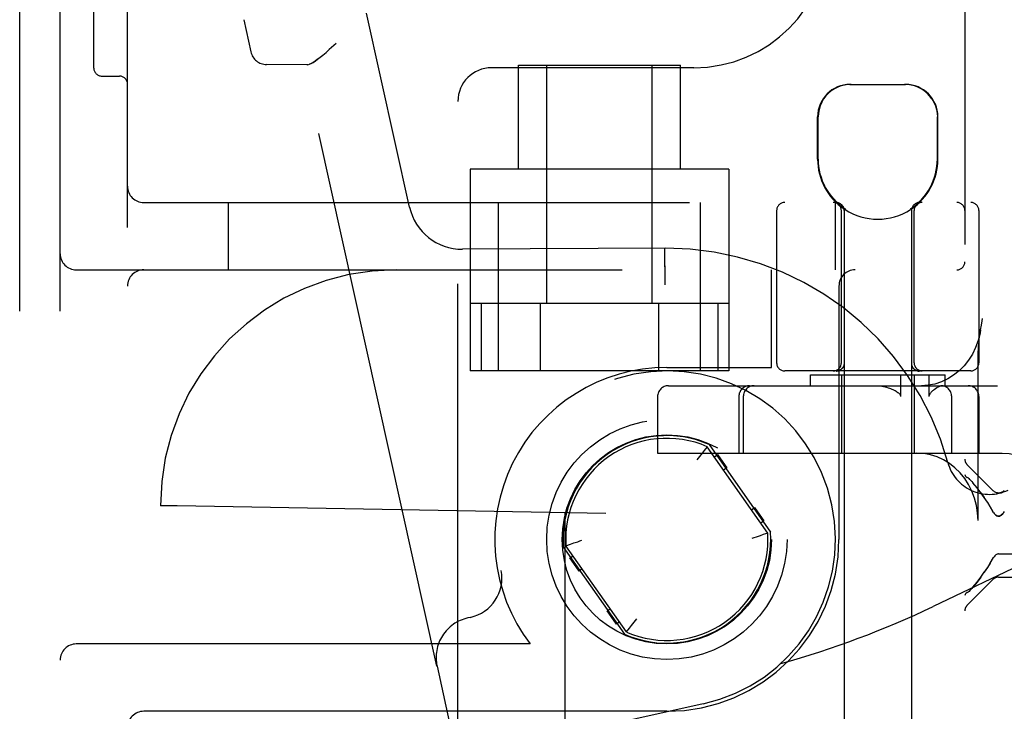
# Model space of a CAD drawing. Header units: inches. Extents: x 0 to 184, y 0 to 119.
# Tile 87 of 115: x 102.65 to 104.48, y 45.35 to 46.64. Entities that reach past the tile are written whole.
import ezdxf

# ---------------------------------------------------------------- set-up
doc = ezdxf.new("R2010")
doc.units = ezdxf.units.IN
doc.header["$LTSCALE"] = 10.121375
doc.header["$MEASUREMENT"] = 0
doc.linetypes.add('HIDDEN', pattern=[0.2, 0.1, -0.1])
doc.layers.add('DEFAULT_2', color=8, linetype='HIDDEN')

msp = doc.modelspace()

# ---------------------------------------------------------------- linework, layer by layer
at = {"layer": 'DEFAULT_2', "color": 8, "linetype": 'HIDDEN'}
for p, q in [((102.6542, 42.0486), (102.6542, 47.5486)), ((102.7292, 42.0486), (102.7292, 47.5486)), ((102.8542, 42.2036), (102.8542, 47.3936)), ((102.7917, 46.548), (102.7917, 47.2992)), ((104.4067, 47.2328), (104.4067, 42.7983)), ((103.3771, 46.29), (103.2974, 46.6498)), ((103.0697, 46.6377), (103.0829, 46.5781)), ((103.2408, 46.5934), (103.2281, 46.5822)), ((103.1864, 46.5539), (103.1119, 46.5545)), ((103.4275, 45.4383), (103.1804, 46.5539)), ((103.1887, 46.5541), (103.1864, 46.5539)), ((103.5792, 46.3606), (103.5792, 46.5536)), ((103.5792, 46.5536), (103.8792, 46.5536)), ((103.6317, 46.1111), (103.6317, 46.5536)), ((103.8267, 46.1111), (103.8267, 46.5536)), ((103.8792, 46.3606), (103.8792, 46.5536)), ((103.9042, 46.5486), (103.5292, 46.5486)), ((102.8067, 46.533), (102.8392, 46.533)), ((104.1937, 46.5176), (104.2967, 46.5176)), ((103.4667, 43.1111), (103.4667, 46.4861)), ((104.1337, 46.3791), (104.1337, 46.4576)), ((104.1348, 46.3791), (104.1348, 46.4576)), ((104.3557, 46.3791), (104.3557, 46.4576)), ((104.3567, 46.3791), (104.3567, 46.4576)), ((103.4892, 46.3606), (103.4892, 45.9861)), ((103.9692, 46.3606), (103.4892, 46.3606)), ((103.9692, 46.3606), (103.9692, 45.9861)), ((102.8842, 46.2986), (105.1992, 46.2986)), ((103.0417, 46.1736), (103.0417, 46.2986)), ((103.5417, 46.2986), (103.5417, 45.9861)), ((103.9167, 45.9861), (103.9167, 46.2986)), ((104.1667, 46.1736), (104.1667, 46.2986)), ((104.0577, 46.2836), (104.0577, 46.0011)), ((104.1777, 46.0011), (104.1777, 46.2836)), ((104.1827, 46.2868), (104.1827, 42.8176)), ((104.1846, 46.2868), (104.1827, 46.2868)), ((104.1846, 46.2868), (104.1846, 46.2856)), ((104.3059, 46.2868), (104.3059, 46.2856)), ((104.3077, 46.2868), (104.3059, 46.2868)), ((104.3077, 46.2868), (104.3077, 42.8176)), ((104.3127, 46.0011), (104.3127, 46.2836)), ((104.4327, 46.2836), (104.4327, 46.0011)), ((103.852, 46.2136), (103.475, 46.2117)), ((103.85, 46.2136), (103.85, 46.213)), ((103.85, 46.213), (103.8501, 46.1996)), ((103.8501, 46.1996), (103.8503, 46.1636)), ((102.7592, 46.1736), (105.0892, 46.1736)), ((104.0482, 45.9926), (104.0482, 46.1736)), ((103.8504, 46.1549), (103.8504, 46.1461)), ((104.1732, 46.1436), (104.1732, 45.6736)), ((103.9692, 46.1111), (103.4892, 46.1111)), ((103.5098, 46.1111), (103.5098, 45.9861)), ((103.6195, 46.1111), (103.6195, 45.9861)), ((103.8389, 46.1111), (103.8389, 45.9861)), ((103.9486, 46.1111), (103.9486, 45.9861)), ((104.436, 46.0622), (104.4374, 46.0708)), ((104.1827, 46.019), (104.1828, 46.0101)), ((104.1828, 46.0101), (104.1829, 46.0007)), ((104.4311, 45.7086), (104.4311, 46.0101)), ((103.8542, 45.9926), (104.0482, 45.9926)), ((104.1743, 45.9871), (104.1747, 45.9873)), ((104.1761, 45.9881), (104.1757, 45.9879)), ((104.1761, 45.9881), (104.1764, 45.9883)), ((104.1764, 45.9883), (104.1761, 45.9881)), ((104.1767, 45.9885), (104.1764, 45.9883)), ((104.177, 45.9888), (104.1767, 45.9885)), ((104.1779, 45.9895), (104.1776, 45.9892)), ((104.1782, 45.9897), (104.1779, 45.9895)), ((104.1785, 45.99), (104.1782, 45.9897)), ((104.1786, 45.9901), (104.1785, 45.99)), ((104.1811, 45.9933), (104.1812, 45.9936)), ((104.1829, 46.0007), (104.1829, 46.0002)), ((104.3076, 46.0007), (104.3076, 46.0002)), ((104.3117, 45.9903), (104.3114, 45.9905)), ((104.312, 45.99), (104.3119, 45.9901)), ((104.3123, 45.9897), (104.312, 45.99)), ((104.3126, 45.9895), (104.3122, 45.9897)), ((104.3129, 45.9892), (104.3125, 45.9895)), ((104.3128, 45.9892), (104.3126, 45.9895)), ((104.3132, 45.989), (104.3128, 45.9892)), ((104.3135, 45.9887), (104.3131, 45.989)), ((104.3135, 45.9888), (104.3132, 45.989)), ((104.3144, 45.9881), (104.3141, 45.9883)), ((104.3148, 45.9879), (104.3144, 45.9881)), ((104.3151, 45.9877), (104.3147, 45.9879)), ((103.9692, 45.9861), (103.4892, 45.9861)), ((104.4177, 45.9861), (104.0727, 45.9861)), ((104.1202, 45.9586), (104.1202, 45.9786)), ((104.1203, 45.9786), (104.3702, 45.9786)), ((104.1678, 45.9857), (104.1682, 45.9857)), ((104.1692, 45.9861), (104.1691, 45.9861)), ((104.1695, 45.9861), (104.1692, 45.9861)), ((104.1697, 45.9861), (104.1694, 45.9861)), ((104.1699, 45.9861), (104.1697, 45.9861)), ((104.1702, 45.9862), (104.1699, 45.9861)), ((104.1704, 45.9862), (104.1702, 45.9862)), ((104.1702, 45.9859), (104.1706, 45.986)), ((104.1707, 45.9862), (104.1704, 45.9862)), ((104.171, 45.9863), (104.1707, 45.9862)), ((104.1777, 45.9786), (104.1777, 45.8336)), ((104.2875, 45.9786), (104.2875, 45.9386)), ((104.3127, 45.9786), (104.3127, 45.8336)), ((104.32, 45.9862), (104.3198, 45.9862)), ((104.3208, 45.9861), (104.3205, 45.9861)), ((104.3211, 45.9861), (104.3208, 45.9861)), ((104.3213, 45.9861), (104.321, 45.9861)), ((104.3214, 45.9861), (104.3213, 45.9861)), ((104.3406, 45.9386), (104.3406, 45.9786)), ((104.3702, 45.9586), (104.3702, 45.9786)), ((103.857, 45.9586), (104.4675, 45.9586)), ((103.837, 45.9386), (103.837, 45.8336)), ((103.9876, 45.9386), (103.9876, 45.8336)), ((103.9959, 45.9386), (103.9959, 45.8336)), ((104.3823, 45.8336), (104.3823, 45.9386)), ((104.4328, 45.9386), (104.4328, 45.8336)), ((103.9292, 45.8455), (103.9236, 45.8386)), ((103.9291, 45.8453), (103.9286, 45.8447)), ((104.0414, 45.6853), (103.9292, 45.8455)), ((103.9325, 45.8495), (104.0463, 45.687)), ((103.837, 45.8336), (104.4759, 45.8336)), ((103.9123, 45.8243), (103.9097, 45.821)), ((103.9196, 45.8335), (103.9123, 45.8243)), ((103.9236, 45.8386), (103.9196, 45.8335)), ((103.9423, 45.8268), (103.948, 45.8308)), ((103.948, 45.8308), (103.9652, 45.8063)), ((103.9652, 45.8063), (103.9595, 45.8022)), ((104.4586, 45.7644), (104.4111, 45.8119)), ((104.4127, 45.7875), (104.4111, 45.7885)), ((104.4127, 45.7875), (104.4144, 45.7863)), ((104.4162, 45.7847), (104.4144, 45.7863)), ((104.4199, 45.7808), (104.4217, 45.7786)), ((104.4293, 45.7692), (104.4217, 45.7786)), ((104.4363, 45.76), (104.4427, 45.7511)), ((102.9153, 45.7361), (102.9153, 45.7361)), ((102.9462, 45.7356), (102.9153, 45.7361)), ((103.7413, 45.7217), (102.9462, 45.7356)), ((104.0111, 45.7285), (104.0169, 45.7325)), ((104.0169, 45.7325), (104.0341, 45.708)), ((104.7384, 45.7353), (104.348, 45.5492)), ((103.6652, 45.723), (103.6652, 43.8742)), ((103.6653, 45.723), (103.6652, 45.723)), ((103.7413, 43.8755), (103.7413, 45.7217)), ((104.4598, 45.7235), (104.4586, 45.7256)), ((104.4798, 45.7256), (104.4786, 45.7235)), ((104.0341, 45.708), (104.0283, 45.7039)), ((104.033, 45.6824), (104.0269, 45.6803)), ((104.0414, 45.6853), (104.033, 45.6824)), ((103.776, 45.4977), (103.6622, 45.6602)), ((103.6671, 45.6619), (103.6755, 45.6648)), ((103.7792, 45.5018), (103.6671, 45.6619)), ((103.6755, 45.6648), (103.6816, 45.6669)), ((103.6744, 45.6393), (103.6802, 45.6433)), ((104.462, 45.6429), (104.4633, 45.6442)), ((104.4633, 45.6442), (104.4647, 45.6453)), ((104.4646, 45.6453), (104.4661, 45.6461)), ((104.4661, 45.6461), (104.4677, 45.6467)), ((104.4692, 45.6469), (104.4676, 45.6467)), ((104.4692, 45.6469), (104.5167, 45.6469)), ((103.6916, 45.6147), (103.6744, 45.6393)), ((104.4539, 45.6296), (104.4597, 45.6397)), ((103.6974, 45.6187), (103.6916, 45.6147)), ((104.4586, 45.5992), (104.4111, 45.5517)), ((104.4692, 45.6035), (104.5217, 45.6035)), ((104.4111, 45.575), (104.4127, 45.576)), ((104.4161, 45.5788), (104.4144, 45.5772)), ((104.4217, 45.5849), (104.4199, 45.5827)), ((103.7433, 45.541), (103.749, 45.545)), ((103.7605, 45.5164), (103.7433, 45.541)), ((103.4896, 45.5288), (103.485, 45.5278)), ((103.7662, 45.5204), (103.7605, 45.5164)), ((103.7849, 45.5087), (103.7889, 45.5137)), ((103.7889, 45.5137), (103.7962, 45.5229)), ((103.7962, 45.5229), (103.7988, 45.5262)), ((103.7792, 45.5018), (103.7849, 45.5087)), ((103.7794, 45.502), (103.7799, 45.5025)), ((103.601, 45.4796), (102.7592, 45.4796)), ((103.428, 45.4384), (103.4275, 45.4383)), ((103.428, 45.4384), (103.6757, 44.3205)), ((103.9218, 45.3685), (103.6406, 45.3062)), ((103.8542, 45.3546), (102.8842, 45.3546))]:
    msp.add_line(p, q, dxfattribs=at)
for points in [[(103.1887, 46.5541), (103.1915, 46.555), (103.1946, 46.5564), (103.1981, 46.5584), (103.2021, 46.561), (103.2065, 46.5642), (103.2113, 46.5679), (103.2165, 46.5722), (103.2222, 46.577), (103.2281, 46.5822)], [(103.2065, 46.5642), (103.2021, 46.561), (103.1981, 46.5584), (103.1946, 46.5564), (103.1915, 46.555)], [(104.196, 46.5176), (104.1898, 46.5173), (104.1836, 46.5164), (104.1772, 46.5148), (104.1709, 46.5124), (104.1648, 46.5094), (104.1591, 46.5056), (104.1538, 46.5013), (104.1491, 46.4963), (104.1449, 46.4908), (104.1413, 46.4847), (104.1384, 46.4781), (104.1364, 46.4713), (104.1351, 46.4645), (104.1348, 46.4576)], [(104.3456, 46.4908), (104.3414, 46.4963), (104.3367, 46.5013), (104.3314, 46.5056), (104.3257, 46.5094), (104.3196, 46.5124), (104.3133, 46.5148), (104.3069, 46.5164), (104.3007, 46.5173), (104.2945, 46.5176)], [(104.3456, 46.4908), (104.3492, 46.4847), (104.3521, 46.4781), (104.3541, 46.4713), (104.3553, 46.4645), (104.3557, 46.4576)], [(104.1677, 46.2986), (104.1681, 46.2986), (104.1685, 46.2986), (104.1689, 46.2986), (104.1693, 46.2985), (104.1697, 46.2985), (104.1701, 46.2984), (104.1705, 46.2984), (104.1709, 46.2983), (104.1712, 46.2982), (104.1716, 46.2981), (104.172, 46.298), (104.1724, 46.2979), (104.1728, 46.2977), (104.1731, 46.2976), (104.1735, 46.2975), (104.1739, 46.2973), (104.1742, 46.2971), (104.1746, 46.297), (104.1749, 46.2968), (104.1753, 46.2966), (104.1756, 46.2964), (104.1759, 46.2962), (104.1763, 46.296), (104.1766, 46.2957), (104.1769, 46.2955), (104.1772, 46.2952), (104.1775, 46.295), (104.1778, 46.2947), (104.1781, 46.2945), (104.1784, 46.2942), (104.1787, 46.2939), (104.1789, 46.2936), (104.1792, 46.2933), (104.1794, 46.293), (104.1797, 46.2927), (104.1799, 46.2924), (104.1801, 46.292), (104.1804, 46.2917), (104.1806, 46.2914), (104.1808, 46.291), (104.181, 46.2907), (104.1811, 46.2903), (104.1813, 46.29), (104.1815, 46.2896), (104.1816, 46.2893), (104.1818, 46.2889), (104.1819, 46.2885), (104.182, 46.2882), (104.1822, 46.2878), (104.1823, 46.2874), (104.1824, 46.287), (104.1824, 46.2866), (104.1825, 46.2862), (104.1826, 46.2858), (104.1826, 46.2855), (104.1827, 46.2851), (104.1827, 46.2847), (104.1827, 46.2843), (104.1827, 46.2839), (104.1827, 46.2836)], [(103.85, 46.2136), (103.85, 46.213), (103.85, 46.2113), (103.8504, 46.1461)], [(104.4374, 46.0708), (104.4388, 46.0793), (104.4395, 46.0836)], [(104.436, 46.0622), (104.4349, 46.056), (104.4315, 46.0426), (104.4267, 46.0297), (104.4208, 46.0175), (104.4136, 46.0061), (104.4053, 45.9956), (104.396, 45.9862), (104.3859, 45.9781), (104.3749, 45.9712), (104.3633, 45.9658), (104.3512, 45.9618), (104.3388, 45.9594), (104.3262, 45.9586)], [(104.4311, 46.0101), (104.4312, 46.0158), (104.4314, 46.0213), (104.4317, 46.0263), (104.4321, 46.0312), (104.4325, 46.0358), (104.433, 46.0403), (104.4335, 46.0447), (104.4341, 46.0491), (104.4347, 46.0534), (104.4353, 46.0578), (104.436, 46.0622)], [(104.3077, 46.0147), (104.3077, 46.0055), (104.3076, 46.0007)], [(104.1776, 45.9892), (104.1773, 45.989), (104.177, 45.9887), (104.1767, 45.9885), (104.1764, 45.9883), (104.1761, 45.9881), (104.1757, 45.9879), (104.1754, 45.9877), (104.175, 45.9875), (104.1747, 45.9873), (104.1743, 45.9871), (104.174, 45.987), (104.1736, 45.9868), (104.1732, 45.9867), (104.1729, 45.9866), (104.1725, 45.9864), (104.1721, 45.9863), (104.1717, 45.9862), (104.1713, 45.9861), (104.171, 45.986), (104.1706, 45.986), (104.1702, 45.9859), (104.1698, 45.9858), (104.1694, 45.9858), (104.169, 45.9858), (104.1686, 45.9857), (104.1682, 45.9857)], [(104.1758, 45.9879), (104.1754, 45.9877), (104.175, 45.9875), (104.1747, 45.9874), (104.1744, 45.9872), (104.174, 45.9871), (104.1737, 45.9869), (104.1733, 45.9868), (104.173, 45.9867), (104.1726, 45.9866), (104.1723, 45.9865), (104.172, 45.9864), (104.1716, 45.9864), (104.1713, 45.9863), (104.171, 45.9863)], [(104.1754, 45.9878), (104.1751, 45.9876), (104.1748, 45.9874), (104.1744, 45.9873), (104.1741, 45.9871), (104.1738, 45.987), (104.1734, 45.9869), (104.1731, 45.9868), (104.1728, 45.9867), (104.1725, 45.9866), (104.1722, 45.9865), (104.1718, 45.9864), (104.1716, 45.9863), (104.1713, 45.9863), (104.171, 45.9863)], [(104.175, 45.9875), (104.1754, 45.9877), (104.1757, 45.9879)], [(104.1776, 45.9892), (104.1773, 45.989), (104.177, 45.9888)], [(104.177, 45.9887), (104.1773, 45.989), (104.1776, 45.9892)], [(104.1829, 46.0002), (104.1829, 45.9998), (104.1829, 45.9994), (104.1828, 45.999), (104.1828, 45.9987), (104.1827, 45.9983), (104.1827, 45.9979), (104.1826, 45.9975), (104.1825, 45.9972), (104.1825, 45.9968), (104.1824, 45.9964), (104.1823, 45.9961), (104.1821, 45.9957), (104.182, 45.9954), (104.1819, 45.995), (104.1817, 45.9947), (104.1816, 45.9943), (104.1814, 45.994), (104.1812, 45.9936), (104.1811, 45.9933), (104.1809, 45.993), (104.1807, 45.9926), (104.1805, 45.9923), (104.1802, 45.992), (104.18, 45.9917), (104.1798, 45.9914), (104.1795, 45.9911), (104.1793, 45.9908), (104.179, 45.9905), (104.1788, 45.9903), (104.1786, 45.9901)], [(104.1786, 45.9901), (104.1788, 45.9903), (104.179, 45.9905), (104.1793, 45.9908), (104.1795, 45.9911), (104.1798, 45.9914), (104.18, 45.9917), (104.1802, 45.992)], [(104.1805, 45.9923), (104.1807, 45.9926), (104.1809, 45.993)], [(104.3076, 46.0002), (104.3076, 45.9998), (104.3076, 45.9994), (104.3076, 45.999), (104.3077, 45.9987), (104.3077, 45.9983), (104.3078, 45.9979), (104.3079, 45.9975), (104.3079, 45.9972), (104.308, 45.9968), (104.3081, 45.9964), (104.3082, 45.9961), (104.3083, 45.9957), (104.3085, 45.9954), (104.3086, 45.995), (104.3088, 45.9947), (104.3089, 45.9943), (104.3091, 45.994), (104.3092, 45.9936), (104.3094, 45.9933), (104.3096, 45.993), (104.3098, 45.9926), (104.31, 45.9923), (104.3102, 45.992), (104.3105, 45.9917), (104.3107, 45.9914), (104.3109, 45.9911), (104.3112, 45.9908), (104.3114, 45.9905), (104.3117, 45.9903), (104.3119, 45.9901)], [(104.3126, 45.9895), (104.3128, 45.9892), (104.3131, 45.989), (104.3135, 45.9887), (104.3138, 45.9885), (104.3141, 45.9883), (104.3144, 45.9881), (104.3148, 45.9879)], [(104.3141, 45.9883), (104.3138, 45.9885), (104.3135, 45.9888)], [(104.3227, 45.9857), (104.3223, 45.9857), (104.3219, 45.9857), (104.3215, 45.9858), (104.3211, 45.9858), (104.3207, 45.9858), (104.3203, 45.9859), (104.3199, 45.986), (104.3195, 45.986), (104.3191, 45.9861), (104.3188, 45.9862), (104.3184, 45.9863), (104.318, 45.9864), (104.3176, 45.9866), (104.3172, 45.9867), (104.3169, 45.9868), (104.3165, 45.987), (104.3162, 45.9871), (104.3158, 45.9873), (104.3154, 45.9875), (104.3151, 45.9877), (104.3148, 45.9879), (104.3144, 45.9881), (104.3141, 45.9883), (104.3138, 45.9885)], [(104.3195, 45.9863), (104.3192, 45.9863), (104.3189, 45.9863), (104.3186, 45.9864), (104.3183, 45.9865), (104.318, 45.9866), (104.3177, 45.9867), (104.3174, 45.9868), (104.317, 45.9869), (104.3167, 45.987), (104.3164, 45.9871), (104.316, 45.9873), (104.3157, 45.9874), (104.3154, 45.9876), (104.315, 45.9878)], [(104.3151, 45.9877), (104.3154, 45.9875), (104.3158, 45.9873), (104.3162, 45.9871), (104.3165, 45.987)], [(104.3198, 45.9862), (104.3195, 45.9863), (104.3192, 45.9863), (104.3188, 45.9864), (104.3185, 45.9864), (104.3182, 45.9865), (104.3178, 45.9866), (104.3175, 45.9867), (104.3172, 45.9868), (104.3168, 45.9869), (104.3165, 45.9871), (104.3161, 45.9872), (104.3158, 45.9874), (104.3154, 45.9875), (104.3151, 45.9877)], [(104.1686, 45.9857), (104.169, 45.9858), (104.1694, 45.9858)], [(104.171, 45.986), (104.1713, 45.9861), (104.1717, 45.9862), (104.1721, 45.9863)], [(104.1725, 45.9864), (104.1729, 45.9866), (104.1732, 45.9867), (104.1736, 45.9868), (104.174, 45.987)], [(104.3169, 45.9868), (104.3172, 45.9867), (104.3176, 45.9866), (104.318, 45.9864), (104.3184, 45.9863), (104.3188, 45.9862), (104.3191, 45.9861), (104.3195, 45.986), (104.3199, 45.986), (104.3203, 45.9859), (104.3207, 45.9858), (104.3211, 45.9858), (104.3215, 45.9858), (104.3219, 45.9857), (104.3223, 45.9857), (104.3227, 45.9857)], [(104.3206, 45.9861), (104.3203, 45.9862), (104.32, 45.9862)], [(104.2418, 45.9586), (104.2457, 45.9585), (104.2493, 45.9582), (104.2527, 45.9577), (104.2559, 45.9571), (104.2588, 45.9564), (104.2617, 45.9557), (104.2643, 45.9549), (104.2668, 45.9541), (104.2691, 45.9532), (104.2713, 45.9523), (104.2734, 45.9514), (104.2754, 45.9504), (104.2773, 45.9495), (104.2791, 45.9485), (104.2807, 45.9474), (104.2822, 45.9463), (104.2837, 45.9452), (104.2849, 45.944), (104.286, 45.9428), (104.2868, 45.9415), (104.2873, 45.9401), (104.2875, 45.9386)], [(104.3406, 45.9386), (104.3407, 45.94), (104.341, 45.9413), (104.3415, 45.9425), (104.3421, 45.9436), (104.3428, 45.9447), (104.3436, 45.9457), (104.3444, 45.9467), (104.3453, 45.9477), (104.3463, 45.9487), (104.3473, 45.9496), (104.3484, 45.9506), (104.3495, 45.9515)], [(104.3495, 45.9515), (104.3522, 45.9535), (104.3549, 45.9551), (104.3576, 45.9566), (104.3602, 45.9576), (104.3627, 45.9583), (104.365, 45.9586)], [(104.4311, 45.7086), (104.4304, 45.7227), (104.4282, 45.7364), (104.4247, 45.7499), (104.4199, 45.7628), (104.4137, 45.7751), (104.4064, 45.7865), (104.3979, 45.797), (104.3884, 45.8063), (104.378, 45.8144), (104.3669, 45.8212), (104.3552, 45.8266), (104.343, 45.8305), (104.3305, 45.8328), (104.3178, 45.8336)], [(104.4759, 45.8336), (104.4887, 45.8328), (104.5011, 45.8305), (104.5134, 45.8266), (104.5251, 45.8212), (104.5362, 45.8144), (104.5466, 45.8063), (104.5561, 45.797), (104.5645, 45.7865), (104.5719, 45.7751), (104.578, 45.7628), (104.5829, 45.7499), (104.5864, 45.7364), (104.5885, 45.7227), (104.5893, 45.7086)], [(104.4067, 45.7939), (104.407, 45.7924), (104.4079, 45.791), (104.4093, 45.7897), (104.4111, 45.7885)], [(104.4199, 45.7808), (104.418, 45.7829), (104.4161, 45.7847)], [(104.4428, 45.751), (104.4363, 45.76), (104.4293, 45.7692)], [(104.4586, 45.7256), (104.4539, 45.7339), (104.4487, 45.7424), (104.4427, 45.7511)], [(104.4486, 45.7424), (104.4539, 45.7339), (104.4586, 45.7256)], [(104.4598, 45.7235), (104.4612, 45.7217), (104.4626, 45.72), (104.4641, 45.7186), (104.4658, 45.7175), (104.4676, 45.7169), (104.4694, 45.7167), (104.4712, 45.7169), (104.4729, 45.7177), (104.4745, 45.7187), (104.476, 45.7201), (104.4774, 45.7217)], [(104.4787, 45.7236), (104.4773, 45.7217), (104.4759, 45.72), (104.4744, 45.7187), (104.4728, 45.7176), (104.471, 45.7169), (104.4692, 45.7167), (104.4674, 45.7169), (104.4657, 45.7176), (104.464, 45.7187), (104.4625, 45.7201), (104.4611, 45.7217)], [(104.0269, 45.6803), (104.0196, 45.6779), (104.0157, 45.6766), (104.0117, 45.6753)], [(103.6816, 45.6669), (103.6889, 45.6693), (103.6928, 45.6706), (103.6968, 45.6719)], [(104.462, 45.6429), (104.4608, 45.6414), (104.4597, 45.6397)], [(104.4427, 45.6124), (104.4486, 45.6211), (104.4539, 45.6296)], [(104.4539, 45.6296), (104.4487, 45.6212), (104.4428, 45.6125)], [(104.4217, 45.5849), (104.4293, 45.5943), (104.4363, 45.6035), (104.4428, 45.6125)], [(104.4363, 45.6035), (104.4293, 45.5944), (104.4217, 45.5849)], [(104.4111, 45.575), (104.4093, 45.5738), (104.4079, 45.5725), (104.407, 45.5711), (104.4067, 45.5696)], [(104.4127, 45.576), (104.4144, 45.5773), (104.4162, 45.5788), (104.418, 45.5806), (104.4199, 45.5827)]]:
    msp.add_lwpolyline(points, dxfattribs=at)
for radius in [0.2228, 0.194]:
    msp.add_circle((103.8542, 45.6736), radius, dxfattribs=at)
for centre, radius, start, end in [((103.9042, 46.7986), 0.25, 270, 360), ((103.1122, 46.5845), 0.03, 192.49, 269.49), ((102.8067, 46.548), 0.015, 180, 270), ((103.5292, 46.4861), 0.0625, 90, 180), ((102.8392, 46.518), 0.015, 0, 90), ((104.1937, 46.4576), 0.06, 90, 180), ((104.2967, 46.4576), 0.06, 0, 90), ((104.2452, 46.3791), 0.1115, 180, 235.907), ((104.2452, 46.3791), 0.1105, 180, 236.6915), ((104.2452, 46.3791), 0.1105, 303.3085, 360), ((104.2452, 46.3791), 0.1115, 304.093, 360), ((102.8842, 46.3286), 0.03, 180, 270), ((104.0727, 46.2836), 0.015, 90, 180), ((104.1627, 46.2836), 0.015, 0, 90), ((104.1677, 46.2836), 0.015, 0, 90), ((104.3227, 46.2836), 0.015, 90, 180), ((104.3277, 46.2836), 0.015, 90, 180), ((104.3917, 46.2836), 0.015, 0, 90), ((104.4177, 46.2836), 0.015, 0, 90), ((103.4748, 46.3117), 0.1, 192.49, 270.14), ((104.2452, 46.3791), 0.1115, 237.033, 302.967), ((103.8542, 45.6736), 0.54, 15.288, 90.2336), ((102.7592, 46.2036), 0.03, 180, 270), ((104.3917, 46.1886), 0.015, 270, 360), ((102.8842, 46.1436), 0.03, 90, 180), ((103.3528, 45.7361), 0.4375, 90, 180), ((103.3528, 45.7361), 0.4375, 90, 180), ((104.2032, 46.1436), 0.03, 90, 180), ((103.8542, 45.6736), 0.319, 90, 217.4559), ((104.0727, 46.0011), 0.015, 180, 270), ((104.1627, 46.0011), 0.015, 270, 360), ((104.3277, 46.0011), 0.015, 180, 270), ((104.4177, 46.0011), 0.015, 270, 360), ((103.8542, 45.6736), 0.3125, 282.49, 190.6414), ((103.857, 45.9386), 0.02, 90, 180), ((104.0076, 45.9386), 0.02, 90, 180), ((104.0159, 45.9386), 0.02, 90, 180), ((104.3623, 45.9386), 0.02, 0, 90), ((104.4128, 45.9386), 0.02, 0, 90), ((103.8542, 45.6736), 0.1925, 66.0027, 183.9973), ((103.8542, 45.6736), 0.1875, 66.4239, 183.5761), ((104.4523, 45.8371), 0.08, 195.288, 295.4899), ((104.4217, 45.8225), 0.015, 180, 225), ((104.4692, 45.775), 0.015, 225, 315), ((103.8542, 45.6736), 0.1925, 246.0027, 3.9973), ((103.8542, 45.6736), 0.1875, 246.4239, 3.5761), ((103.8542, 45.6736), 0.319, 270, 360), ((103.4734, 45.6021), 0.075, 282.49, 10.6414), ((104.4692, 45.5885), 0.015, 90, 135), ((103.5886, 47.142), 1.7646, 285.678, 295.49), ((104.4217, 45.541), 0.015, 135, 180), ((103.5013, 45.4546), 0.075, 102.49, 192.49), ((102.7592, 45.4496), 0.03, 90, 180), ((102.8842, 45.3246), 0.03, 90, 180)]:
    msp.add_arc(centre, radius, start, end, dxfattribs=at)

doc.saveas('drawing.dxf')
